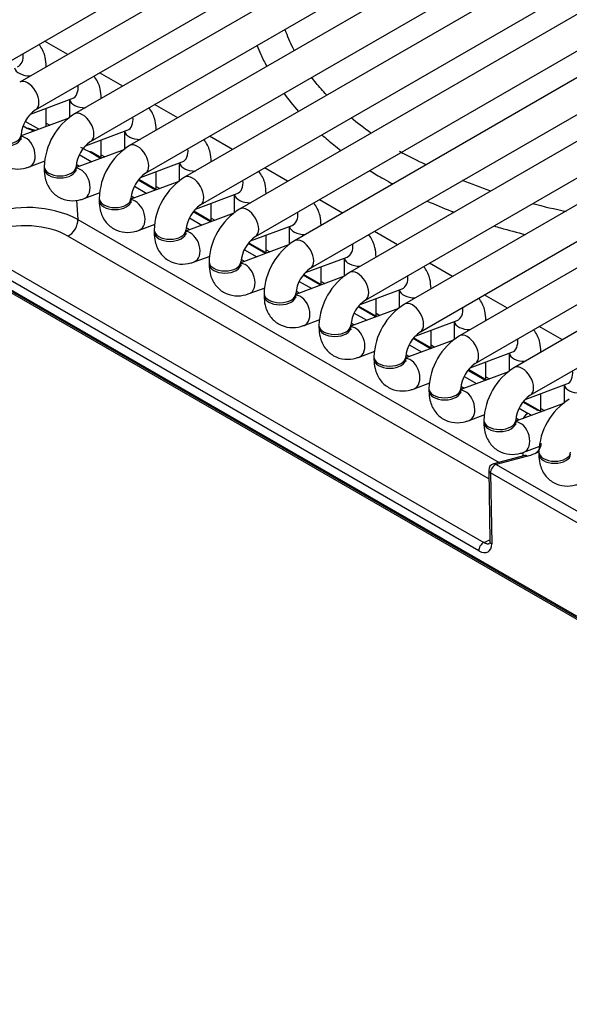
# Model space of a CAD drawing. Header units: millimetres. Extents: x 0 to 287, y 0 to 200.
# Tile 26 of 41: x 202.23 to 206.54, y 98.72 to 106.45. Entities that reach past the tile are written whole.
import ezdxf

# ---------------------------------------------------------------- set-up
doc = ezdxf.new("R2010")
doc.units = ezdxf.units.MM
doc.layers.add('130.666_BW4C_CTM', color=7, linetype='Continuous')
doc.layers.add('Standard', color=7, linetype='Continuous')

# ---------------------------------------------------------------- blocks, each defined once
blk = doc.blocks.new('SE3')
at = {"layer": '130.666_BW4C_CTM', "color": 7, "linetype": 'Continuous'}
for p, q in [((201.9229, 105.9932), (211.0446, 111.2596)), ((211.3509, 111.2271), (202.2293, 105.9607)), ((202.3543, 105.7442), (211.4759, 111.0106)), ((211.7823, 110.9781), (202.6606, 105.7117)), ((202.7856, 105.4952), (211.9073, 110.7616)), ((212.2136, 110.729), (203.0919, 105.4626)), ((203.2169, 105.2461), (212.3386, 110.5125)), ((212.6449, 110.48), (203.5233, 105.2136)), ((203.6483, 104.9971), (212.7699, 110.2635)), ((213.0763, 110.231), (203.9546, 104.9646)), ((204.0796, 104.7481), (213.2013, 110.0145)), ((213.5076, 109.982), (204.3859, 104.7156)), ((204.5109, 104.499), (213.6326, 109.7654)), ((213.9389, 109.7329), (204.8173, 104.4665)), ((204.9423, 104.25), (214.0639, 109.5164)), ((214.3703, 109.4839), (205.2486, 104.2175)), ((205.3736, 104.001), (214.4953, 109.2674)), ((214.8016, 109.2349), (205.6799, 103.9685)), ((205.8049, 103.752), (214.9266, 109.0184)), ((215.233, 108.9858), (206.1113, 103.7194)), ((206.2363, 103.5029), (215.358, 108.7693)), ((211.8304, 98.7462), (195.779, 108.0134)), ((195.7801, 108.0039), (211.8314, 98.7367)), ((195.7902, 107.9859), (211.8415, 98.7186)), ((202.6064, 106.1785), (202.4251, 106.2832)), ((202.438, 106.0812), (202.438, 106.0819)), ((203.0378, 105.9294), (202.8564, 106.0341)), ((202.3144, 105.71), (202.642, 105.8324)), ((202.6193, 105.8239), (202.6193, 105.6822)), ((202.8693, 105.8322), (202.8693, 105.8328)), ((202.438, 105.6128), (202.438, 105.7562)), ((203.4691, 105.6804), (203.2878, 105.7851)), ((202.6145, 105.6788), (202.24, 105.5388)), ((202.3796, 105.591), (202.2724, 105.6529)), ((202.438, 105.64), (202.4666, 105.6235)), ((202.2825, 105.6007), (202.2554, 105.6163)), ((202.2825, 105.6007), (202.3438, 105.5776)), ((202.7458, 105.461), (203.0733, 105.5834)), ((203.0506, 105.5749), (203.0506, 105.4332)), ((203.3006, 105.5831), (203.3006, 105.5838)), ((202.24, 105.5299), (202.24, 105.5463)), ((202.8693, 105.367), (202.8693, 105.5071)), ((203.9004, 105.4314), (203.7191, 105.5361)), ((203.0459, 105.4298), (202.6713, 105.2898)), ((202.8645, 105.362), (202.7762, 105.413)), ((202.8727, 105.365), (202.792, 105.4116)), ((202.3048, 105.2962), (202.4292, 105.3426)), ((202.6969, 105.3935), (202.7958, 105.3363)), ((202.8693, 105.391), (202.8979, 105.3745)), ((203.1771, 105.2119), (203.5047, 105.3344)), ((203.482, 105.3259), (203.482, 105.1842)), ((203.732, 105.3341), (203.732, 105.3348)), ((202.4213, 105.2972), (202.4213, 105.2809)), ((202.6713, 105.2809), (202.6713, 105.2972)), ((202.6982, 105.2998), (202.6731, 105.3143)), ((203.3006, 105.118), (203.3006, 105.2581)), ((204.3318, 105.1823), (204.1504, 105.287)), ((203.4772, 105.1808), (203.1027, 105.0408)), ((203.2959, 105.113), (203.1596, 105.1916)), ((203.304, 105.116), (203.1634, 105.1972)), ((202.7362, 105.0471), (202.8605, 105.0936)), ((203.1298, 105.1435), (203.2272, 105.0873)), ((203.3006, 105.142), (203.3293, 105.1255)), ((202.6747, 105.0354), (202.6864, 104.8833)), ((202.8527, 105.0482), (202.8527, 105.0319)), ((203.1027, 105.0319), (203.1027, 105.0482)), ((203.1295, 105.0508), (203.1044, 105.0653)), ((203.6084, 104.9629), (203.936, 105.0853)), ((203.9133, 105.0769), (203.9133, 104.9351)), ((204.1633, 105.0851), (204.1633, 105.0857)), ((204.7631, 104.9333), (204.5818, 105.038)), ((203.7272, 104.8639), (203.5909, 104.9426)), ((203.7353, 104.867), (203.5947, 104.9482)), ((203.732, 104.8689), (203.732, 105.0091)), ((202.6864, 104.8833), (205.992, 102.9748)), ((203.9086, 104.9317), (203.534, 104.7917)), ((203.5611, 104.8945), (203.6585, 104.8383)), ((203.732, 104.8929), (203.7606, 104.8764)), ((203.1675, 104.7981), (203.2919, 104.8446)), ((203.284, 104.7992), (203.284, 104.7828)), ((203.534, 104.7828), (203.534, 104.7992)), ((203.5608, 104.8018), (203.5357, 104.8162)), ((204.0398, 104.7139), (204.3673, 104.8363)), ((204.3446, 104.8278), (204.3446, 104.6861)), ((204.5946, 104.8361), (204.5946, 104.8367)), ((205.1944, 104.6843), (205.0131, 104.789)), ((205.9112, 102.8446), (202.6072, 104.7522)), ((204.1633, 104.6199), (204.1633, 104.76)), ((201.8092, 104.6919), (205.8725, 102.346)), ((204.3399, 104.6827), (203.9653, 104.5427)), ((203.9925, 104.6454), (204.0898, 104.5892)), ((204.1585, 104.6149), (204.0223, 104.6936)), ((204.1667, 104.6179), (204.0261, 104.6991)), ((204.1633, 104.6439), (204.1919, 104.6274)), ((205.8329, 102.2805), (201.7696, 104.6264)), ((203.5988, 104.5491), (203.7232, 104.5956)), ((203.7153, 104.5501), (203.7153, 104.5338)), ((203.9653, 104.5338), (203.9653, 104.5501)), ((203.9922, 104.5527), (203.9671, 104.5672)), ((204.4711, 104.4648), (204.7987, 104.5873)), ((204.776, 104.5788), (204.776, 104.4371)), ((205.026, 104.587), (205.026, 104.5877)), ((204.5946, 104.3709), (204.5946, 104.511)), ((205.6258, 104.4352), (205.4444, 104.5399)), ((204.7712, 104.4337), (204.3967, 104.2937)), ((204.4238, 104.3964), (204.5212, 104.3402)), ((204.5899, 104.3659), (204.4536, 104.4446)), ((204.598, 104.3689), (204.4574, 104.4501)), ((204.5946, 104.3949), (204.6233, 104.3784)), ((204.0302, 104.3), (204.1545, 104.3465)), ((204.4235, 104.3037), (204.3984, 104.3182)), ((204.9024, 104.2158), (205.23, 104.3382)), ((205.2073, 104.3298), (205.2073, 104.188)), ((205.4573, 104.338), (205.4573, 104.3386)), ((204.1467, 104.3011), (204.1467, 104.2848)), ((204.3967, 104.2848), (204.3967, 104.3011)), ((205.026, 104.1218), (205.026, 104.262)), ((206.0571, 104.1862), (205.8758, 104.2909)), ((205.2026, 104.1846), (204.828, 104.0446)), ((205.0212, 104.1168), (204.8849, 104.1955)), ((205.0293, 104.1199), (204.8887, 104.2011)), ((204.4615, 104.051), (204.5859, 104.0975)), ((204.8552, 104.1474), (204.9525, 104.0912)), ((205.026, 104.1458), (205.0546, 104.1293)), ((205.3338, 103.9668), (205.6613, 104.0892)), ((205.8887, 104.089), (205.8887, 104.0896)), ((204.578, 104.0521), (204.578, 104.0358)), ((204.828, 104.0358), (204.828, 104.0521)), ((204.8548, 104.0547), (204.8297, 104.0692)), ((205.4573, 103.8728), (205.4573, 104.013)), ((205.6387, 104.0807), (205.6387, 103.939)), ((206.4884, 103.9372), (206.3071, 104.0419)), ((205.6339, 103.9356), (205.2593, 103.7956)), ((205.4525, 103.8678), (205.3163, 103.9465)), ((205.4607, 103.8709), (205.3201, 103.952)), ((205.2865, 103.8984), (205.3838, 103.8421)), ((205.4573, 103.8968), (205.4859, 103.8803)), ((204.8928, 103.802), (205.0172, 103.8485)), ((205.0093, 103.8031), (205.0093, 103.7867)), ((205.2593, 103.7867), (205.2593, 103.8031)), ((205.2862, 103.8056), (205.2611, 103.8201)), ((205.7651, 103.7177), (206.0927, 103.8402)), ((206.07, 103.8317), (206.07, 103.69)), ((206.32, 103.8399), (206.32, 103.8406)), ((205.892, 103.6218), (205.7514, 103.703)), ((205.8887, 103.6238), (205.8887, 103.7639)), ((206.0652, 103.6866), (205.6907, 103.5466)), ((205.7178, 103.6493), (205.8152, 103.5931)), ((205.8839, 103.6188), (205.7476, 103.6975)), ((205.8887, 103.6478), (205.9173, 103.6313)), ((205.3242, 103.5529), (205.4485, 103.5994)), ((205.4407, 103.554), (205.4407, 103.5377)), ((205.6907, 103.5377), (205.6907, 103.554)), ((205.7175, 103.5566), (205.6924, 103.5711)), ((206.1964, 103.4687), (206.524, 103.5911)), ((206.5013, 103.5827), (206.5013, 103.4409)), ((206.32, 103.3715), (206.32, 103.5149)), ((206.4966, 103.4375), (206.122, 103.2975)), ((206.1492, 103.4003), (206.2204, 103.3592)), ((206.2956, 103.3811), (206.1789, 103.4484)), ((206.3115, 103.3797), (206.1827, 103.454)), ((206.32, 103.3987), (206.3486, 103.3822)), ((205.7555, 103.3039), (205.8799, 103.3504)), ((206.1488, 103.3076), (206.1237, 103.3221)), ((205.872, 103.305), (205.872, 103.2887)), ((206.122, 103.2887), (206.122, 103.305)), ((206.1868, 103.0549), (206.3112, 103.1014)), ((206.1924, 103.0284), (205.9472, 102.9627)), ((206.2145, 103.0249), (205.9693, 102.9592)), ((206.18, 103.0251), (206.1796, 103.0525)), ((206.3033, 103.056), (206.3033, 103.0396)), ((205.9693, 102.9592), (211.652, 99.6782)), ((205.9101, 102.9137), (205.9187, 102.3576)), ((205.9248, 102.8919), (205.9334, 102.3358)), ((211.6076, 99.611), (205.9248, 102.8919)), ((205.8725, 102.346), (205.9186, 102.3658))]:
    blk.add_line(p, q, dxfattribs=at)
for centre, radius, start, end in [((202.5058, 105.5248), 0.2667, 124.62549, 175.37451), ((202.932, 105.2787), 0.511, 122.08, 177.91999), ((202.032, 104.6037), 1.028, 71.94552, 75.89237), ((198.1824, 93.0659), 13.1883, 71.58933, 71.88687), ((202.9371, 105.2757), 0.2667, 124.62549, 175.37451), ((203.3633, 105.0297), 0.511, 122.08, 177.91999), ((207.5112, 109.7438), 4.8996, 241.99964, 244.70415), ((203.3685, 105.0267), 0.2667, 124.62549, 175.37451), ((203.7947, 104.7806), 0.511, 122.08, 177.91999), ((207.5112, 109.7438), 4.8996, 248.32713, 251.09371), ((202.294, 104.1022), 0.8741, 63.32686, 111.66658), ((203.7998, 104.7777), 0.2667, 124.62549, 175.37451), ((204.226, 104.5316), 0.511, 122.08, 177.91999), ((207.5112, 109.7438), 4.8996, 255.14021, 258.30187), ((204.2311, 104.5286), 0.2667, 124.62549, 175.37451), ((204.6573, 104.2826), 0.511, 122.08, 177.91999), ((204.6625, 104.2796), 0.2667, 124.62549, 175.37451), ((205.0887, 104.0335), 0.511, 122.08, 177.91999), ((205.0938, 104.0306), 0.2667, 124.62549, 175.37451), ((205.52, 103.7845), 0.511, 122.08, 177.91999), ((205.5251, 103.7815), 0.2667, 124.62549, 175.37451), ((205.9513, 103.5355), 0.511, 122.08, 177.91999), ((205.9565, 103.5325), 0.2667, 124.62549, 175.37451), ((206.3827, 103.2864), 0.511, 122.08, 177.91999), ((206.3878, 103.2835), 0.2667, 124.62549, 175.37451), ((206.814, 103.0374), 0.511, 122.08, 177.91999), ((205.9601, 102.9144), 0.05, 105, 180.88289)]:
    blk.add_arc(centre, radius, start, end, dxfattribs=at)
for centre, major_axis, ratio, start_param, end_param in [((202.1669, 106.1985), (-0.0438, 0.1171), 0.668835, 3.141593, 4.357227), ((202.313, 106.0819), (0.125, 0), 0.57735, 3.260392, 4.721419), ((202.2918, 105.8525), (0.0625, -0.1083), 0.57735, 0.010317, 3.141277), ((202.5982, 105.9495), (-0.0438, 0.1171), 0.668835, 3.141593, 4.357227), ((202.7443, 105.8328), (0.125, 0), 0.57735, 3.260392, 4.721419), ((202.7231, 105.6034), (0.0625, -0.1083), 0.57735, 0.010317, 3.141277), ((203.0296, 105.7005), (-0.0438, 0.1171), 0.668835, 3.141593, 4.357227), ((203.1756, 105.5838), (0.125, 0), 0.57735, 3.260392, 4.721419), ((202.115, 105.5463), (0.125, 0), 0.57735, 3.141702, 6.273725), ((202.115, 105.5299), (0.125, 0), 0.57735, 3.141593, 6.283185), ((202.2611, 105.4133), (-0.0438, 0.1171), 0.668835, 3.141522, 6.010802), ((203.1544, 105.3544), (0.0625, -0.1083), 0.57735, 0.010317, 3.141277), ((202.291, 105.2884), (0.667, -0.1108), 0.407149, 0.826126, 0.960996), ((202.767, 105.3683), (-0.025, -0.0433), 0.57735, 3.141593, 3.665191), ((203.4609, 105.4514), (-0.0438, 0.1171), 0.668835, 3.141593, 4.357227), ((203.607, 105.3348), (0.125, 0), 0.57735, 3.260392, 4.721419), ((202.5463, 105.2972), (0.125, 0), 0.57735, 3.141702, 6.273725), ((202.5463, 105.2809), (0.125, 0), 0.57735, 3.141593, 6.283185), ((202.6924, 105.1642), (-0.0438, 0.1171), 0.668835, 3.141522, 6.010802), ((203.5858, 105.1054), (0.0625, -0.1083), 0.57735, 0.010317, 3.141277), ((203.8922, 105.2024), (-0.0438, 0.1171), 0.668835, 3.141593, 4.357227), ((202.9777, 105.0482), (0.125, 0), 0.57735, 3.141702, 6.273725), ((202.9777, 105.0319), (0.125, 0), 0.57735, 3.141593, 6.283185), ((203.1237, 104.9152), (-0.0438, 0.1171), 0.668835, 3.141522, 6.010802), ((204.0383, 105.0857), (0.125, 0), 0.57735, 3.260392, 4.721419), ((204.0171, 104.8563), (0.0625, -0.1083), 0.57735, 0.010317, 3.141277), ((204.3236, 104.9534), (-0.0438, 0.1171), 0.668835, 3.141593, 4.357227), ((202.6158, 104.8382), (0.05, 0.0866), 0.57735, 3.804818, 5.550147), ((202.3203, 104.6291), (0.4025, -0.0362), 0.500277, 0.823666, 2.405939), ((203.409, 104.7992), (0.125, 0), 0.57735, 3.141702, 6.273725), ((203.409, 104.7828), (0.125, 0), 0.57735, 3.141593, 6.283185), ((203.5551, 104.6662), (-0.0438, 0.1171), 0.668835, 3.141522, 6.010802), ((204.4696, 104.8367), (0.125, 0), 0.57735, 3.260392, 4.721419), ((204.4484, 104.6073), (0.0625, -0.1083), 0.57735, 0.010317, 3.141277), ((204.7549, 104.7044), (-0.0438, 0.1171), 0.668835, 3.141593, 4.357227), ((203.8403, 104.5501), (0.125, 0), 0.57735, 3.141702, 6.273725), ((204.901, 104.5877), (0.125, 0), 0.57735, 3.260392, 4.721419), ((203.8403, 104.5338), (0.125, 0), 0.57735, 3.141593, 6.283185), ((203.9864, 104.4171), (-0.0438, 0.1171), 0.668835, 3.141522, 6.010802), ((204.8798, 104.3583), (0.0625, -0.1083), 0.57735, 0.010317, 3.141277), ((205.1862, 104.4553), (-0.0438, 0.1171), 0.668835, 3.141593, 4.357227), ((205.3323, 104.3386), (0.125, 0), 0.57735, 3.260392, 4.721419), ((204.2717, 104.3011), (0.125, 0), 0.57735, 3.141702, 6.273725), ((204.2717, 104.2848), (0.125, 0), 0.57735, 3.141593, 6.283185), ((204.4177, 104.1681), (-0.0438, 0.1171), 0.668835, 3.141522, 6.010802), ((205.3111, 104.1092), (0.0625, -0.1083), 0.57735, 0.010317, 3.141277), ((205.6176, 104.2063), (-0.0438, 0.1171), 0.668835, 3.141593, 4.357227), ((204.703, 104.0521), (0.125, 0), 0.57735, 3.141702, 6.273725), ((204.703, 104.0358), (0.125, 0), 0.57735, 3.141593, 6.283185), ((204.8491, 103.9191), (-0.0438, 0.1171), 0.668835, 3.141522, 6.010802), ((205.7637, 104.0896), (0.125, 0), 0.57735, 3.260392, 4.721419), ((205.7424, 103.8602), (0.0625, -0.1083), 0.57735, 0.010317, 3.141277), ((206.0489, 103.9573), (-0.0438, 0.1171), 0.668835, 3.141593, 4.357227), ((205.1343, 103.8031), (0.125, 0), 0.57735, 3.141702, 6.273725), ((205.1343, 103.7867), (0.125, 0), 0.57735, 3.141593, 6.283185), ((205.2804, 103.67), (-0.0438, 0.1171), 0.668835, 3.141522, 6.010802), ((206.195, 103.8406), (0.125, 0), 0.57735, 3.260392, 4.721419), ((206.1738, 103.6112), (0.0625, -0.1083), 0.57735, 0.010317, 3.141277), ((206.4802, 103.7082), (-0.0438, 0.1171), 0.668835, 3.141593, 4.357227), ((205.5657, 103.554), (0.125, 0), 0.57735, 3.141702, 6.273725), ((206.6263, 103.5915), (0.125, 0), 0.57735, 3.260392, 4.721419), ((205.5657, 103.5377), (0.125, 0), 0.57735, 3.141593, 6.283185), ((205.7117, 103.421), (-0.0438, 0.1171), 0.668835, 3.141522, 6.010802), ((206.2112, 103.3145), (-0.025, -0.0433), 0.57735, 3.665191, 4.916245), ((205.8298, 103.2508), (-0.5498, 0.0992), 0.416333, 3.932712, 4.000233), ((206.2865, 103.3364), (-0.025, -0.0433), 0.57735, 3.141593, 3.665191), ((206.2865, 103.3364), (-0.025, -0.0433), 0.57735, 2.759892, 3.141593), ((205.997, 103.305), (0.125, 0), 0.57735, 3.141702, 6.273725), ((205.997, 103.2887), (0.125, 0), 0.57735, 3.141593, 6.283185), ((206.1431, 103.172), (-0.0438, 0.1171), 0.668835, 3.141522, 6.010802), ((206.2053, 102.9801), (0.0129, -0.0483), 0.707107, 2.526113, 3.141593), ((205.8298, 103.2508), (-0.5498, 0.0992), 0.416333, -3.865226, -3.598293), ((206.4283, 103.056), (0.125, 0), 0.57735, 3.141702, 6.273725), ((206.4283, 103.0396), (0.125, 0), 0.57735, 3.141593, 6.283185), ((205.9601, 102.9144), (0.025, 0.0433), 0.57735, 0.523599, 2.408554), ((205.9601, 102.9144), (0.0129, -0.0483), 0.707107, 2.526113, 3.141593), ((205.9601, 102.9144), (0.05, 0.0008), 0.626791, 3.141594, 3.91863), ((205.8682, 102.303), (-0.025, -0.0433), 0.57735, 3.804818, 5.550147), ((205.8272, 102.4015), (-0.0798, 0.1284), 0.546142, 2.345976, 3.879986), ((205.9687, 102.3583), (0.05, 0.0008), 0.626791, 3.141593, 3.91863)]:
    blk.add_ellipse(centre, major_axis=major_axis, ratio=ratio, start_param=start_param, end_param=end_param, dxfattribs=at)
for points, knots in [([(204.3839, 106.2114), (204.3595, 106.2579), (204.3347, 106.3133), (204.3144, 106.3689), (204.3114, 106.3774)], [0.09443095, 0.09443095, 0.09443095, 0.09443095, 0.10951492, 0.11224628, 0.11224628, 0.11224628, 0.11224628]), ([(202.438, 106.0819), (202.4366, 106.1096), (202.4325, 106.1645), (202.4064, 106.2239), (202.3829, 106.2537), (202.3797, 106.2575)], [0, 0, 0, 0, 0.1573015, 0.3683338, 0.3997381, 0.3997381, 0.3997381, 0.3997381]), ([(204.0915, 106.2513), (204.1009, 106.2271), (204.1242, 106.1714), (204.1512, 106.1165), (204.1676, 106.0857)], [0.73012665, 0.73012665, 0.73012665, 0.73012665, 0.74628956, 0.76748439, 0.76748439, 0.76748439, 0.76748439]), ([(202.8693, 105.8328), (202.868, 105.8605), (202.8639, 105.9155), (202.8378, 105.9748), (202.8142, 106.0047), (202.811, 106.0085)], [0, 0, 0, 0, 0.1573015, 0.3683338, 0.3997381, 0.3997381, 0.3997381, 0.3997381]), ([(204.639, 105.8592), (204.6236, 105.8756), (204.5814, 105.9221), (204.5427, 105.9695), (204.5191, 106.0004)], [0.05531209, 0.05531209, 0.05531209, 0.05531209, 0.06098606, 0.07131115, 0.07131115, 0.07131115, 0.07131115]), ([(203.3006, 105.5838), (203.2993, 105.6115), (203.2952, 105.6665), (203.2691, 105.7258), (203.2455, 105.7557), (203.2424, 105.7594)], [0, 0, 0, 0, 0.1573015, 0.3683338, 0.3997381, 0.3997381, 0.3997381, 0.3997381]), ([(201.99, 105.5299), (201.9913, 105.5022), (201.9954, 105.4473), (202.0318, 105.3644), (202.1025, 105.3006), (202.1898, 105.2736), (202.2612, 105.2814), (202.2954, 105.2929), (202.3048, 105.2962)], [0, 0, 0, 0, 0.157301, 0.368334, 0.557867, 0.755812, 0.942355, 1, 1, 1, 1]), ([(202.2423, 105.5112), (202.2423, 105.5111), (202.2418, 105.5122), (202.2401, 105.52), (202.24, 105.5282), (202.24, 105.5299)], [0.7480317, 0.7480317, 0.7480317, 0.7480317, 0.8183755, 0.9672593, 1, 1, 1, 1]), ([(203.732, 105.3348), (203.7306, 105.3625), (203.7266, 105.4174), (203.7004, 105.4768), (203.6769, 105.5066), (203.6737, 105.5104)], [0, 0, 0, 0, 0.1573015, 0.3683338, 0.3997381, 0.3997381, 0.3997381, 0.3997381]), ([(204.6009, 105.5479), (204.6309, 105.5211), (204.6797, 105.4797), (204.7314, 105.439), (204.7504, 105.4244)], [0.8994094, 0.8994094, 0.8994094, 0.8994094, 0.92082414, 0.93300125, 0.93300125, 0.93300125, 0.93300125]), ([(202.4213, 105.2809), (202.4227, 105.2532), (202.4267, 105.1982), (202.4632, 105.1154), (202.5338, 105.0515), (202.6212, 105.0246), (202.6925, 105.0323), (202.7267, 105.0438), (202.7362, 105.0471)], [0, 0, 0, 0, 0.157301, 0.368334, 0.557867, 0.755812, 0.942355, 1, 1, 1, 1]), ([(202.6736, 105.2621), (202.6736, 105.2621), (202.6732, 105.2632), (202.6714, 105.271), (202.6713, 105.2792), (202.6713, 105.2809)], [0.7480317, 0.7480317, 0.7480317, 0.7480317, 0.8183755, 0.9672593, 1, 1, 1, 1]), ([(204.1633, 105.0857), (204.162, 105.1134), (204.1579, 105.1684), (204.1318, 105.2277), (204.1082, 105.2576), (204.105, 105.2614)], [0, 0, 0, 0, 0.1573015, 0.3683338, 0.3997381, 0.3997381, 0.3997381, 0.3997381]), ([(204.9776, 105.2665), (204.9783, 105.2661), (205.0124, 105.2448), (205.0466, 105.2245), (205.086, 105.2012)], [0.97948518, 0.97948518, 0.97948518, 0.97948518, 0.97990208, 1, 1, 1, 1]), ([(202.8527, 105.0319), (202.854, 105.0042), (202.8581, 104.9492), (202.8945, 104.8664), (202.9652, 104.8025), (203.0525, 104.7756), (203.1239, 104.7833), (203.1581, 104.7948), (203.1675, 104.7981)], [0, 0, 0, 0, 0.157301, 0.368334, 0.557867, 0.755812, 0.942355, 1, 1, 1, 1]), ([(203.1049, 105.0131), (203.105, 105.013), (203.1045, 105.0142), (203.1028, 105.022), (203.1027, 105.0301), (203.1027, 105.0319)], [0.7480317, 0.7480317, 0.7480317, 0.7480317, 0.8183755, 0.9672593, 1, 1, 1, 1]), ([(205.4275, 105.0273), (205.4887, 104.9999), (205.5592, 104.9705), (205.6307, 104.9428), (205.6379, 104.94)], [0.03426328, 0.03426328, 0.03426328, 0.03426328, 0.05156929, 0.05348827, 0.05348827, 0.05348827, 0.05348827]), ([(204.5946, 104.8367), (204.5933, 104.8644), (204.5892, 104.9194), (204.5631, 104.9787), (204.5395, 105.0086), (204.5364, 105.0123)], [0, 0, 0, 0, 0.1573015, 0.3683338, 0.3997381, 0.3997381, 0.3997381, 0.3997381]), ([(203.284, 104.7828), (203.2853, 104.7551), (203.2894, 104.7002), (203.3259, 104.6174), (203.3965, 104.5535), (203.4838, 104.5266), (203.5552, 104.5343), (203.5894, 104.5458), (203.5988, 104.5491)], [0, 0, 0, 0, 0.157301, 0.368334, 0.557867, 0.755812, 0.942355, 1, 1, 1, 1]), ([(203.5363, 104.7641), (203.5363, 104.764), (203.5358, 104.7651), (203.5341, 104.7729), (203.534, 104.7811), (203.534, 104.7828)], [0.7480317, 0.7480317, 0.7480317, 0.7480317, 0.8183755, 0.9672593, 1, 1, 1, 1]), ([(205.9519, 104.8321), (205.9689, 104.8269), (206.0498, 104.8027), (206.1324, 104.7803), (206.1984, 104.7637)], [0.08096137, 0.08096137, 0.08096137, 0.08096137, 0.08531265, 0.10157861, 0.10157861, 0.10157861, 0.10157861]), ([(205.026, 104.5877), (205.0246, 104.6154), (205.0206, 104.6703), (204.9944, 104.7297), (204.9709, 104.7596), (204.9677, 104.7633)], [0, 0, 0, 0, 0.1573015, 0.3683338, 0.3997381, 0.3997381, 0.3997381, 0.3997381]), ([(203.7153, 104.5338), (203.7167, 104.5061), (203.7208, 104.4511), (203.7572, 104.3683), (203.8278, 104.3044), (203.9152, 104.2775), (203.9865, 104.2852), (204.0207, 104.2967), (204.0302, 104.3)], [0, 0, 0, 0, 0.157301, 0.368334, 0.557867, 0.755812, 0.942355, 1, 1, 1, 1]), ([(203.9676, 104.515), (203.9676, 104.515), (203.9672, 104.5161), (203.9655, 104.5239), (203.9654, 104.5321), (203.9653, 104.5338)], [0.7480317, 0.7480317, 0.7480317, 0.7480317, 0.8183755, 0.9672593, 1, 1, 1, 1]), ([(205.4573, 104.3386), (205.456, 104.3663), (205.4519, 104.4213), (205.4258, 104.4807), (205.4022, 104.5105), (205.399, 104.5143)], [0, 0, 0, 0, 0.1573015, 0.3683338, 0.3997381, 0.3997381, 0.3997381, 0.3997381]), ([(204.1467, 104.2848), (204.148, 104.2571), (204.1521, 104.2021), (204.1885, 104.1193), (204.2592, 104.0554), (204.3465, 104.0285), (204.4179, 104.0362), (204.4521, 104.0477), (204.4615, 104.051)], [0, 0, 0, 0, 0.157301, 0.368334, 0.557867, 0.755812, 0.942355, 1, 1, 1, 1]), ([(204.399, 104.266), (204.399, 104.2659), (204.3985, 104.2671), (204.3968, 104.2749), (204.3967, 104.283), (204.3967, 104.2848)], [0.7480317, 0.7480317, 0.7480317, 0.7480317, 0.8183755, 0.9672593, 1, 1, 1, 1]), ([(205.8887, 104.0896), (205.8873, 104.1173), (205.8832, 104.1723), (205.8571, 104.2316), (205.8335, 104.2615), (205.8304, 104.2653)], [0, 0, 0, 0, 0.1573015, 0.3683338, 0.3997381, 0.3997381, 0.3997381, 0.3997381]), ([(204.578, 104.0358), (204.5793, 104.008), (204.5834, 103.9531), (204.6199, 103.8703), (204.6905, 103.8064), (204.7778, 103.7795), (204.8492, 103.7872), (204.8834, 103.7987), (204.8928, 103.802)], [0, 0, 0, 0, 0.157301, 0.368334, 0.557867, 0.755812, 0.942355, 1, 1, 1, 1]), ([(204.8303, 104.017), (204.8303, 104.0169), (204.8298, 104.0181), (204.8281, 104.0258), (204.828, 104.034), (204.828, 104.0358)], [0.7480317, 0.7480317, 0.7480317, 0.7480317, 0.8183755, 0.9672593, 1, 1, 1, 1]), ([(206.32, 103.8406), (206.3186, 103.8683), (206.3146, 103.9232), (206.2885, 103.9826), (206.2649, 104.0125), (206.2617, 104.0162)], [0, 0, 0, 0, 0.1573015, 0.3683338, 0.3997381, 0.3997381, 0.3997381, 0.3997381]), ([(205.0093, 103.7867), (205.0107, 103.759), (205.0148, 103.7041), (205.0512, 103.6212), (205.1218, 103.5573), (205.2092, 103.5304), (205.2805, 103.5381), (205.3147, 103.5496), (205.3242, 103.5529)], [0, 0, 0, 0, 0.157301, 0.368334, 0.557867, 0.755812, 0.942355, 1, 1, 1, 1]), ([(205.2616, 103.7679), (205.2616, 103.7679), (205.2612, 103.769), (205.2595, 103.7768), (205.2594, 103.785), (205.2593, 103.7867)], [0.7480317, 0.7480317, 0.7480317, 0.7480317, 0.8183755, 0.9672593, 1, 1, 1, 1]), ([(205.4407, 103.5377), (205.442, 103.51), (205.4461, 103.455), (205.4825, 103.3722), (205.5532, 103.3083), (205.6405, 103.2814), (205.7119, 103.2891), (205.7461, 103.3006), (205.7555, 103.3039)], [0, 0, 0, 0, 0.157301, 0.368334, 0.557867, 0.755812, 0.942355, 1, 1, 1, 1]), ([(205.693, 103.5189), (205.693, 103.5188), (205.6925, 103.52), (205.6908, 103.5278), (205.6907, 103.5359), (205.6907, 103.5377)], [0.7480317, 0.7480317, 0.7480317, 0.7480317, 0.8183755, 0.9672593, 1, 1, 1, 1]), ([(205.872, 103.2887), (205.8733, 103.261), (205.8774, 103.206), (205.9139, 103.1232), (205.9845, 103.0593), (206.0718, 103.0324), (206.1432, 103.0401), (206.1774, 103.0516), (206.1868, 103.0549)], [0, 0, 0, 0, 0.157301, 0.368334, 0.557867, 0.755812, 0.942355, 1, 1, 1, 1]), ([(206.1243, 103.2699), (206.1243, 103.2698), (206.1238, 103.271), (206.1221, 103.2787), (206.122, 103.2869), (206.122, 103.2887)], [0.7480317, 0.7480317, 0.7480317, 0.7480317, 0.8183755, 0.9672593, 1, 1, 1, 1]), ([(206.2794, 103.0491), (206.28, 103.0495), (206.2828, 103.0517), (206.2875, 103.0556), (206.2931, 103.0609), (206.2981, 103.066), (206.3024, 103.0711), (206.3062, 103.0761), (206.3095, 103.081), (206.3123, 103.0858), (206.3146, 103.0905), (206.3166, 103.095), (206.3181, 103.0993), (206.3194, 103.1035), (206.3204, 103.1076), (206.3211, 103.1115), (206.3216, 103.1152), (206.3219, 103.1187), (206.322, 103.122), (206.322, 103.1241), (206.322, 103.125)], [0.2481686, 0.2481686, 0.2481686, 0.2481686, 0.2537532, 0.2751523, 0.2958287, 0.3157823, 0.3350133, 0.3535217, 0.3713077, 0.3883713, 0.4047127, 0.4203319, 0.4352293, 0.4494048, 0.4628588, 0.4755914, 0.4876031, 0.498894, 0.5094647, 0.5183206, 0.5183206, 0.5183206, 0.5183206]), ([(206.3033, 103.0396), (206.3047, 103.0119), (206.3088, 102.957), (206.3452, 102.8741), (206.4158, 102.8103), (206.5032, 102.7833), (206.5746, 102.791), (206.6088, 102.8026), (206.6182, 102.8059)], [0, 0, 0, 0, 0.157301, 0.368334, 0.557867, 0.755812, 0.942355, 1, 1, 1, 1]), ([(205.8725, 102.346), (205.8749, 102.3447), (205.8797, 102.3421), (205.8867, 102.3391), (205.8939, 102.3369), (205.901, 102.3357), (205.9078, 102.3358), (205.9131, 102.3369), (205.916, 102.3381), (205.9169, 102.3385)], [0, 0, 0, 0, 0.0638719, 0.1311125, 0.2017896, 0.2759613, 0.3536779, 0.4349828, 0.4728663, 0.4728663, 0.4728663, 0.4728663])]:
    blk.add_open_spline(points, degree=3, knots=knots, dxfattribs=at)
for points in [[(204.3017, 105.8736), (204.3376, 105.825), (204.3763, 105.7773), (204.4178, 105.7308)], [(204.9863, 105.5609), (204.9323, 105.599), (204.8799, 105.6392), (204.8305, 105.6802)], [(205.086, 105.2012), (205.1112, 105.1871), (205.1349, 105.1739), (205.1581, 105.1613)], [(205.9187, 102.3576), (205.919, 102.3446), (205.9183, 102.3383), (205.9166, 102.3388)]]:
    blk.add_open_spline(points, degree=3, dxfattribs=at)

msp = doc.modelspace()

# ---------------------------------------------------------------- block references
at = {"layer": 'Standard'}
msp.add_blockref('SE3', (0, 0), dxfattribs=at)

doc.saveas('drawing.dxf')
